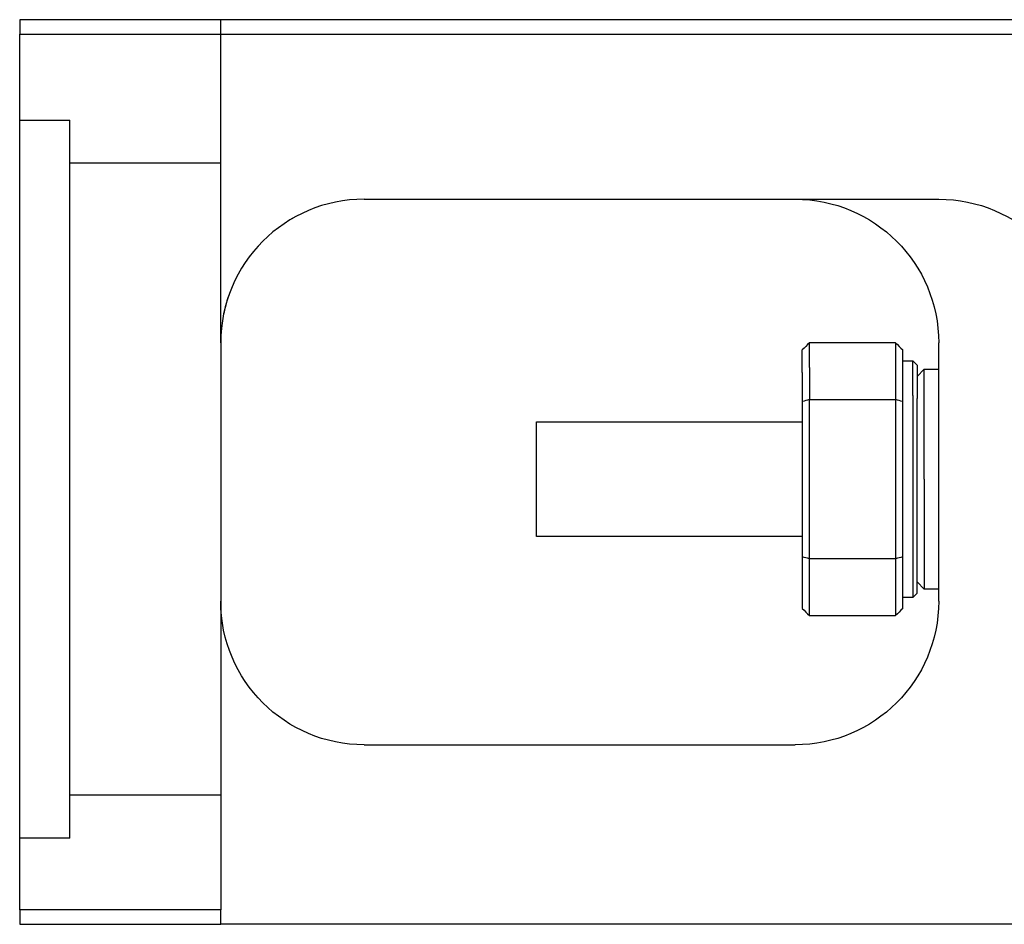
# Model space of a CAD drawing. Header units: millimetres. Extents: x -2774 to 3135, y -1571 to 860.
# Tile 101 of 256: x -2545 to -2476, y -884 to -821. Entities that reach past the tile are written whole.
import ezdxf
from ezdxf.lldxf.tags import DXFTag

# ---------------------------------------------------------------- set-up
doc = ezdxf.new("R2010")
doc.units = ezdxf.units.MM
doc.layers.get('0').update_dxf_attribs({"linetype": 'CONTINUOUS'})
tags = doc.linetypes.add('DASHED', pattern=[25.72, 12.86, -12.86]).pattern_tags.tags
tags[6:7] = [DXFTag(74, 4), DXFTag(75, 0), DXFTag(340, '0'), DXFTag(46, 0.0), DXFTag(50, 0.0), DXFTag(44, 0.0), DXFTag(45, 0.0)]
tags[4:5] = [DXFTag(74, 4), DXFTag(75, 0), DXFTag(340, '0'), DXFTag(46, 0.0), DXFTag(50, 0.0), DXFTag(44, 0.0), DXFTag(45, 0.0)]

msp = doc.modelspace()

# ---------------------------------------------------------------- linework, layer by layer
at = {"color": 0, "linetype": 'Continuous'}
for p, q in [((-2544.881, -820.649), (-2544.881, -821.649)), ((-2470.881, -820.649), (-2544.881, -820.649)), ((-2544.881, -821.649), (-2470.881, -821.649)), ((-2544.881, -882.649), (-2544.881, -821.649)), ((-2520.881, -833.149), (-2480.881, -833.149)), ((-2530.881, -843.149), (-2530.881, -882.649)), ((-2483.881, -843.149), (-2489.881, -843.149)), ((-2489.881, -844.871), (-2489.881, -843.149)), ((-2483.881, -843.149), (-2483.881, -844.871)), ((-2480.881, -861.149), (-2480.881, -843.149)), ((-2490.381, -845.225), (-2490.381, -843.649)), ((-2483.381, -847.241), (-2483.381, -843.649)), ((-2483.381, -844.399), (-2482.681, -844.399)), ((-2482.681, -844.399), (-2482.381, -844.699)), ((-2482.681, -846.816), (-2482.681, -844.399)), ((-2482.381, -844.699), (-2482.381, -847.028)), ((-2490.381, -845.225), (-2490.381, -847.241)), ((-2489.881, -844.871), (-2489.881, -847.104)), ((-2483.881, -844.871), (-2483.881, -847.104)), ((-2482.381, -845.499), (-2481.881, -844.999)), ((-2481.881, -844.999), (-2480.881, -844.999)), ((-2481.881, -852.649), (-2481.881, -844.999)), ((-2482.681, -846.816), (-2482.681, -860.899)), ((-2490.381, -847.241), (-2490.381, -858.058)), ((-2489.881, -858.195), (-2489.881, -847.104)), ((-2489.881, -847.104), (-2483.881, -847.104)), ((-2483.881, -847.104), (-2483.881, -858.195)), ((-2483.381, -858.058), (-2483.381, -847.241)), ((-2482.381, -860.599), (-2482.381, -847.028)), ((-2508.881, -848.649), (-2490.381, -848.649)), ((-2508.881, -852.649), (-2508.881, -848.649)), ((-2508.881, -856.649), (-2508.881, -852.649)), ((-2481.881, -852.649), (-2481.881, -860.299)), ((-2490.381, -856.649), (-2508.881, -856.649)), ((-2490.381, -858.058), (-2490.381, -861.649)), ((-2489.881, -862.149), (-2489.881, -858.195)), ((-2483.881, -858.195), (-2489.881, -858.195)), ((-2483.881, -858.195), (-2483.881, -862.149)), ((-2483.381, -861.649), (-2483.381, -858.058)), ((-2481.881, -860.299), (-2482.381, -859.799)), ((-2480.881, -860.299), (-2481.881, -860.299)), ((-2482.681, -860.899), (-2483.381, -860.899)), ((-2482.381, -860.599), (-2482.681, -860.899)), ((-2489.881, -862.149), (-2483.881, -862.149)), ((-2520.881, -871.149), (-2490.881, -871.149)), ((-2544.881, -882.649), (-2544.881, -883.649)), ((-2530.881, -882.649), (-2544.881, -882.649)), ((-2530.881, -883.649), (-2530.881, -882.649)), ((-2544.881, -883.649), (-2530.881, -883.649)), ((-2470.881, -883.649), (-2530.881, -883.649))]:
    msp.add_line(p, q, dxfattribs=at)
at = {"color": 0, "linetype": 'DASHED', "ltscale": 0.3}
for p, q in [((-2530.881, -843.15), (-2530.881, -820.649)), ((-2544.881, -827.649), (-2541.381, -827.649)), ((-2541.381, -877.649), (-2541.381, -827.649)), ((-2530.881, -830.649), (-2541.381, -830.649)), ((-2530.881, -874.649), (-2541.381, -874.649))]:
    msp.add_line(p, q, dxfattribs=at)
at = {"color": 0, "linetype": 'DASHED'}
msp.add_line((-2541.381, -877.649), (-2544.881, -877.649), dxfattribs=at)
at = {"color": 0, "linetype": 'Continuous'}
msp.add_arc((-2520.881, -843.149), 10, 90, 180, dxfattribs=at)
at = {"color": 0, "linetype": 'Continuous', "extrusion": (0, 0, -1)}
for centre, start, end in [((2490.881, -843.149), 90, 180), ((2480.881, -843.149), 90, 180), ((2520.881, -861.149), 270, 0), ((2490.881, -861.149), 180, 270)]:
    msp.add_arc(centre, 10, start, end, dxfattribs=at)
at = {"color": 0, "linetype": 'Continuous'}
for points in [[(-2525.881, -834.489), (-2525.911, -834.507), (-2525.941, -834.526), (-2525.971, -834.544)], [(-2489.881, -843.149), (-2490.048, -843.316), (-2490.214, -843.483), (-2490.381, -843.649)], [(-2483.881, -843.149), (-2483.714, -843.316), (-2483.547, -843.483), (-2483.381, -843.649)], [(-2489.881, -847.104), (-2490.048, -847.149), (-2490.214, -847.195), (-2490.381, -847.241)], [(-2483.381, -847.241), (-2483.547, -847.195), (-2483.714, -847.149), (-2483.881, -847.104)], [(-2489.881, -858.195), (-2490.048, -858.149), (-2490.214, -858.104), (-2490.381, -858.058)], [(-2483.381, -858.058), (-2483.547, -858.104), (-2483.714, -858.149), (-2483.881, -858.195)], [(-2490.381, -861.649), (-2490.214, -861.816), (-2490.048, -861.983), (-2489.881, -862.149)], [(-2483.381, -861.649), (-2483.547, -861.816), (-2483.714, -861.983), (-2483.881, -862.149)]]:
    msp.add_open_spline(points, degree=3, dxfattribs=at)
msp.add_open_spline([(-2530.316, -839.835), (-2530.407, -840.095), (-2530.54, -840.533), (-2530.643, -840.974), (-2530.679, -841.152)], degree=3, knots=[0, 0, 0, 0, 0.596588, 1, 1, 1, 1], dxfattribs=at)

doc.saveas('drawing.dxf')
